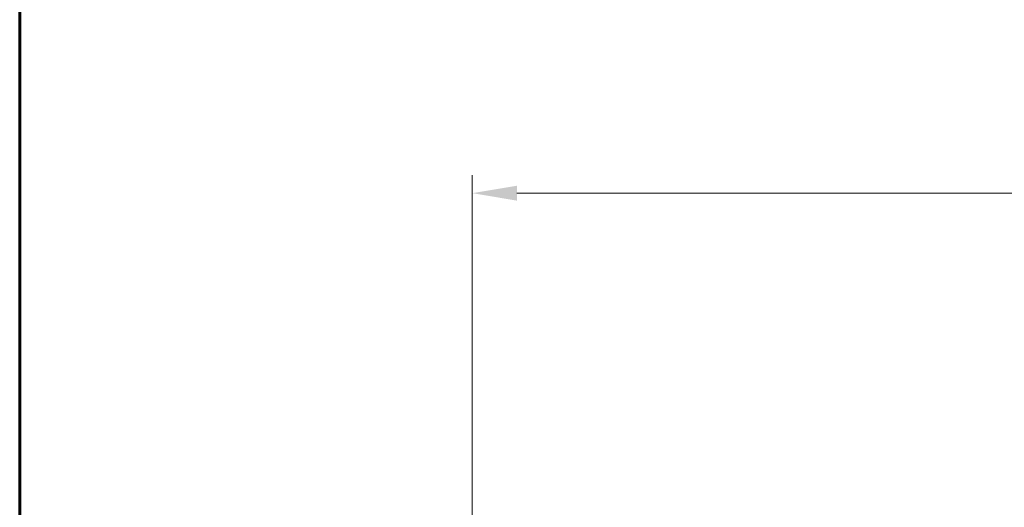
# Model space of a CAD drawing. Header units: inches. Extents: x 0 to 5766, y -2164 to 1330.
# Tile 163 of 210: x 4211 to 4266, y 193 to 220. Entities that reach past the tile are written whole.
import ezdxf

# ---------------------------------------------------------------- set-up
doc = ezdxf.new("R2010")
doc.units = ezdxf.units.IN
doc.header["$MEASUREMENT"] = 0
doc.layers.add('AM_5', color=3, linetype='Continuous', lineweight=15)
doc.layers.add('BORDER', color=7, linetype='Continuous')
doc.styles.add('尺寸標註', font='romans.shx', dxfattribs={"bigfont": 'CHINESET.SHX'})
doc.dimstyles.new('CNS1$0', dxfattribs={"dimtxt": 2.5, "dimasz": 2.5, "dimexe": 1, "dimexo": 1, "dimgap": 1.5, "dimtad": 1, "dimtoh": 1, "dimdec": 1, "dimdsep": 46, "dimtxsty": '尺寸標註', "dimcen": 0, "dimclrd": 2, "dimclre": 2, "dimclrt": 1, "dimadec": 0, "dimazin": 2, "dimtp": 0.1, "dimtm": 0.1, "dimtfac": 0.71, "dimtdec": 1, "dimtmove": 0, "dimatfit": 0, "dimfxl": 0, "dimlwd": 13, "dimlwe": 13, "dimarcsym": 0})

# ---------------------------------------------------------------- blocks, each defined once
blk = doc.blocks.new('A4橫')
at = {"layer": 'BORDER', "color": 123, "linetype": 'Continuous', "lineweight": 60, "ltscale": 25.4}
blk.add_line((4731.534, 1453.749), (4731.534, 1170.892), dxfattribs=at)
blk = doc.blocks.new('*D441')
at = {"layer": 'AM_5', "color": 2, "lineweight": 13}
for p, q in [((4236.45, 157.052), (4236.45, 211.512)), ((4396.97, 160.66), (4396.97, 211.512)), ((4394.47, 210.512), (4238.95, 210.512))]:
    blk.add_line(p, q, dxfattribs=at)
at = {"layer": 'AM_5', "color": 2}
for points in [[(4238.95, 210.929), (4238.95, 210.095), (4236.45, 210.512)], [(4394.47, 210.929), (4394.47, 210.095), (4396.97, 210.512)]]:
    blk.add_solid(points, dxfattribs=at)
at = {"layer": 'Defpoints', "color": 0}
for p in [(4236.45, 210.512), (4396.97, 159.66), (4236.45, 156.052)]:
    blk.add_point(p, dxfattribs=at)
at = {"layer": 'AM_5', "color": 1, "insert": (4316.71, 213.262), "char_height": 2.5, "attachment_point": 5, "style": '尺寸標註'}
blk.add_mtext('160.5', dxfattribs=at)

msp = doc.modelspace()

# ---------------------------------------------------------------- block references
at = {"xscale": 2, "yscale": 2, "zscale": 2}
msp.add_blockref('A4橫', (-5251.97, -2359.857), dxfattribs=at)

# ---------------------------------------------------------------- dimensions: what is measured, and where the dimension line sits
at = {"layer": 'AM_5'}
dim = msp.add_linear_dim(base=(4236.45, 210.512), p1=(4396.97, 159.66), p2=(4236.45, 156.052), dimstyle='CNS1$0', override={"dimfxl": 4, "dimarcsym": 1}, dxfattribs=at)
dim.commit()
dim.dimension.update_dxf_attribs({"geometry": '*D441', "text_midpoint": (4316.71, 213.262)})

doc.saveas('drawing.dxf')
